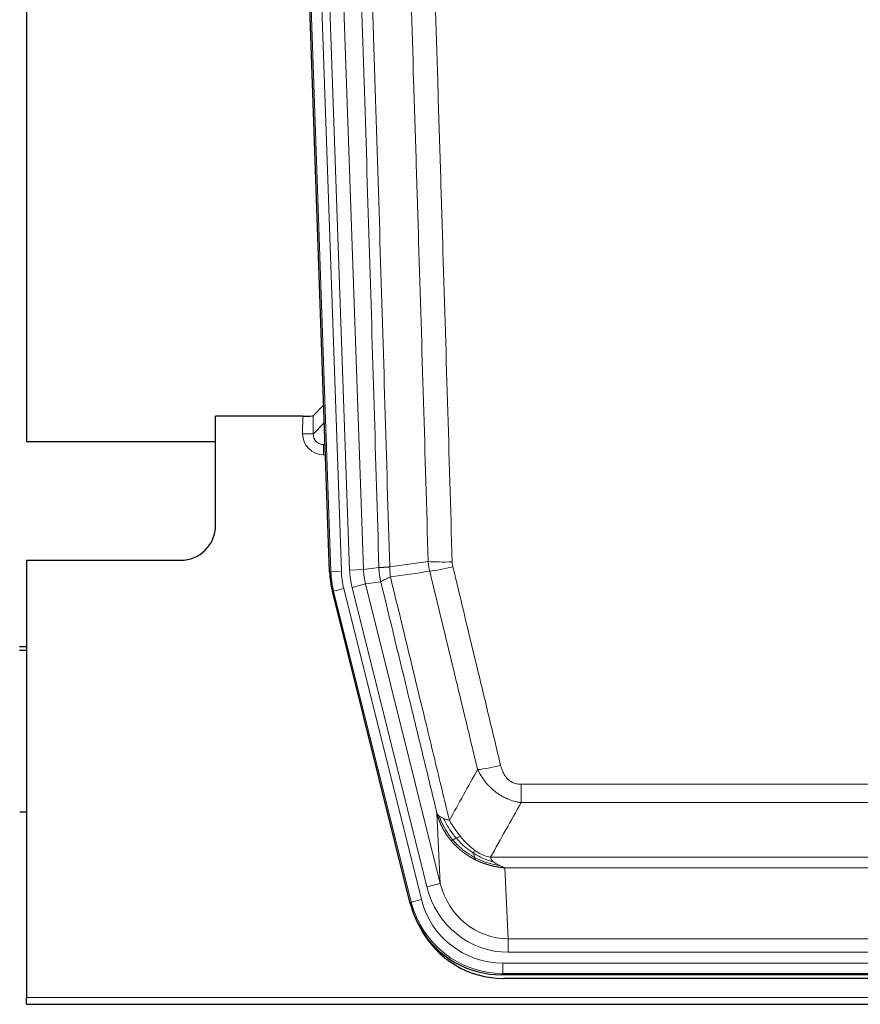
# Model space of a CAD drawing. Header units: inches. Extents: x 0 to 29700, y -16 to 21000.
# Tile 16 of 213: x 5027 to 5267, y 8980 to 9262. Entities that reach past the tile are written whole.
import ezdxf

# ---------------------------------------------------------------- set-up
doc = ezdxf.new("R2010")
doc.units = ezdxf.units.IN
doc.layers.add('1', color=7, linetype='Continuous', true_color=0xffffff)

msp = doc.modelspace()

# ---------------------------------------------------------------- linework, layer by layer
at = {"layer": '1', "color": 2, "linetype": 'Continuous', "lineweight": 25}
for p, q in [((5029.126, 9564.693), (5029.126, 9141.182)), ((5115.722, 9103.917), (5102.605, 9479.562)), ((5114.055, 9151.654), (5111.028, 9148.519)), ((5108.029, 9148.418), (5083.127, 9148.418)), ((5083.127, 9117.182), (5083.127, 9148.418)), ((5029.126, 9141.182), (5083.126, 9141.182)), ((5029.127, 9107.182), (5073.127, 9107.182)), ((5029.127, 9107.182), (5029.127, 8982.152)), ((5138.761, 9009.078), (5116.507, 9098.335)), ((5029.127, 9082.45), (5027.127, 9082.45)), ((5027.127, 9081.45), (5029.127, 9081.45)), ((5029.147, 9035.182), (5027.16, 9035.182)), ((5381.33, 8988.638), (5164.923, 8988.638)), ((5380.738, 8987.595), (5165.515, 8987.595)), ((5029.127, 8980.205), (5029.127, 8982.152)), ((5029.127, 8980.205), (5517.127, 8980.205))]:
    msp.add_line(p, q, dxfattribs=at)
at = {"layer": '1', "color": 110, "linetype": 'Continuous', "lineweight": 13}
for p, q in [((5116.096, 9103.97), (5102.985, 9479.413)), ((5105.979, 9479.517), (5119.09, 9104.074)), ((5108.371, 9478.575), (5121.437, 9104.404)), ((5112.363, 9478.714), (5125.429, 9104.543)), ((5108.019, 9143.37), (5108.029, 9148.418)), ((5111.028, 9148.519), (5111.017, 9143.288)), ((5111.017, 9143.288), (5114.231, 9146.616)), ((5114.437, 9140.723), (5114.01, 9140.281)), ((5114.01, 9140.281), (5114.01, 9137.361)), ((5114.01, 9140.281), (5114.453, 9140.281)), ((5114.01, 9137.361), (5114.555, 9137.361)), ((5115.722, 9103.917), (5116.096, 9103.97)), ((5119.09, 9104.074), (5116.096, 9103.97)), ((5121.437, 9104.404), (5125.429, 9104.543)), ((5125.429, 9104.543), (5129.806, 9105.158)), ((5130.362, 9101.02), (5126.01, 9100.409)), ((5116.88, 9098.388), (5116.507, 9098.335)), ((5119.787, 9099.112), (5116.88, 9098.388)), ((5139.054, 9009.453), (5116.88, 9098.388)), ((5119.787, 9099.112), (5141.961, 9010.178)), ((5122.135, 9099.442), (5126.01, 9100.409)), ((5143.486, 9013.804), (5122.135, 9099.442)), ((5126.01, 9100.409), (5147.362, 9014.771)), ((5170.455, 9037.884), (5170.455, 9043.125)), ((5170.455, 9043.125), (5375.798, 9043.125)), ((5375.798, 9037.884), (5170.455, 9037.884)), ((5147.362, 9014.771), (5146.405, 9034.826)), ((5161.724, 9022.265), (5384.529, 9022.265)), ((5165.837, 9019.235), (5166.805, 8998.956)), ((5380.417, 9019.235), (5165.837, 9019.235)), ((5143.486, 9013.804), (5147.362, 9014.771)), ((5138.761, 9009.078), (5139.054, 9009.453)), ((5141.961, 9010.178), (5139.054, 9009.453)), ((5166.805, 8995.092), (5166.805, 8998.956)), ((5166.805, 8998.956), (5379.448, 8998.956)), ((5379.448, 8995.092), (5166.805, 8995.092)), ((5165.216, 8989.013), (5165.216, 8992.009)), ((5165.216, 8992.009), (5381.037, 8992.009)), ((5165.216, 8989.013), (5164.923, 8988.638)), ((5381.037, 8989.013), (5165.216, 8989.013)), ((5029.127, 8982.152), (5517.127, 8982.152))]:
    msp.add_line(p, q, dxfattribs=at)
at = {"layer": '1', "color": 2, "linetype": 'Continuous', "lineweight": 25}
msp.add_arc((5073.127, 9117.182), 10, 270, 0, dxfattribs=at)
for centre, major_axis, ratio, start_param, end_param in [((5108.03, 9148.523), (-3, 0), 0.0349646, 1.5706703, 3.1078402), ((5142.743, 9104.868, 0), (26.774, 3.763), 0.9986144, 3.0370169, 3.2461684), ((5164.981, 9015.675, 0), (16.66, 21.323), 0.9977958, 2.4794378, 2.7643876), ((5165.541, 9014.611), (16.639, 21.297), 0.9990195, 2.7203481, 3.8043419), ((5164.981, 9015.675, 0), (16.66, 21.323), 0.9977958, 2.7643876, 3.8037475)]:
    msp.add_ellipse(centre, major_axis=major_axis, ratio=ratio, start_param=start_param, end_param=end_param, dxfattribs=at)
at = {"layer": '1', "color": 110, "linetype": 'Continuous', "lineweight": 13}
for centre, major_axis, ratio, start_param, end_param in [((5114.022, 9143.37), (-3.237, -5.067), 0.9977321, 5.2798208, 6.8506171), ((5108.019, 9143.292), (-3, 0.006), 0.0261769, 3.175273, 4.7124429), ((5114.022, 9143.292), (-1.726, -2.474), 0.9943829, 5.3201387, 6.890935), ((5150.76, 9107.863), (-9.996, -0.288), 0.1133347, 0.8101184, 1.5675278), ((5143.108, 9104.92), (-26.766, -3.762), 0.9989218, 6.1786096, 6.387761), ((5143.108, 9104.92, 0), (23.799, 3.345), 0.9986144, 3.0370169, 3.2461684), ((5145.455, 9105.25), (-23.799, -3.345), 0.9986144, 6.1786096, 6.387761), ((5145.455, 9105.25), (-19.844, -2.789), 0.9980617, 6.1786096, 6.387761), ((5150.947, 9106.457), (-9.719, -2.353), 0.1107863, 0.7983441, 1.5439815), ((5164.608, 9049.883), (-9.722, -2.342), 0.1329353, 0.7958322, 1.5387903), ((5166.726, 9019.939, 0), (1.185, -24.82), 0.9658521, 4.9157844, 6.2370968), ((5166.726, 9019.939), (1.001, -20.961), 0.9530564, 4.9157844, 6.2370968), ((5165.268, 9016.042), (-16.651, -21.313), 0.9982842, 5.6210305, 6.9453401), ((5165.268, 9016.042, 0), (14.809, 18.954), 0.9977958, 2.4794378, 3.8037475)]:
    msp.add_ellipse(centre, major_axis=major_axis, ratio=ratio, start_param=start_param, end_param=end_param, dxfattribs=at)
for points, knots in [([(5129.806, 9105.158), (5129.361, 9120.569), (5128.455, 9151.414), (5127.048, 9197.756), (5126.078, 9228.699), (5125.524, 9246.119), (5125.462, 9248.054), (5125.338, 9251.926), (5125.152, 9257.734), (5124.716, 9271.287), (5124.337, 9282.908), (5124.019, 9292.595), (5123.955, 9294.532), (5123.828, 9298.407), (5123.636, 9304.219), (5123.185, 9317.781), (5122.795, 9329.405), (5122.009, 9352.654), (5120.946, 9383.653), (5119.305, 9430.15), (5118.181, 9461.148), (5117.611, 9476.647)], [0, 0, 0, 0, 0.125, 0.25, 0.375, 0.375, 0.390625, 0.390625, 0.40625, 0.4375, 0.5, 0.5, 0.515625, 0.515625, 0.53125, 0.5625, 0.625, 0.625, 0.75, 0.875, 1, 1, 1, 1]), ([(5120.666, 9478.123), (5121.238, 9462.568), (5122.365, 9431.458), (5124.01, 9384.794), (5125.077, 9353.683), (5125.865, 9330.351), (5126.256, 9318.684), (5126.708, 9305.074), (5126.9, 9299.241), (5127.028, 9295.352), (5127.092, 9293.407), (5127.411, 9283.686), (5127.791, 9272.022), (5128.229, 9258.42), (5128.415, 9252.591), (5128.539, 9248.705), (5128.601, 9246.762), (5129.157, 9229.28), (5130.13, 9198.223), (5131.541, 9151.713), (5132.449, 9120.755), (5132.895, 9105.289)], [0, 0, 0, 0, 0.125, 0.25, 0.375, 0.375, 0.4375, 0.46875, 0.484375, 0.484375, 0.5, 0.5, 0.5625, 0.59375, 0.609375, 0.609375, 0.625, 0.625, 0.75, 0.875, 1, 1, 1, 1]), ([(5143.892, 9106.844), (5143.454, 9122.063), (5142.562, 9152.525), (5141.64, 9183.034), (5140.937, 9205.934), (5140.701, 9213.571), (5140.225, 9228.849), (5139.985, 9236.492), (5139.258, 9259.427), (5138.766, 9274.724), (5138.142, 9293.854), (5138.017, 9297.68), (5137.765, 9305.332), (5137.386, 9316.81), (5137.003, 9328.288), (5136.232, 9351.244), (5135.188, 9381.853), (5133.578, 9427.768), (5132.476, 9458.378), (5131.918, 9473.684)], [0, 0, 0, 0, 0.125, 0.25, 0.25, 0.3125, 0.3125, 0.375, 0.375, 0.5, 0.5, 0.53125, 0.53125, 0.5625, 0.625, 0.625, 0.75, 0.875, 1, 1, 1, 1]), ([(5138.801, 9474.027), (5139.359, 9458.703), (5140.459, 9428.054), (5142.067, 9382.082), (5143.109, 9351.435), (5143.88, 9328.45), (5144.262, 9316.958), (5144.641, 9305.465), (5144.892, 9297.804), (5145.017, 9293.973), (5145.641, 9274.819), (5146.132, 9259.503), (5146.857, 9236.539), (5147.097, 9228.887), (5147.573, 9213.59), (5147.809, 9205.944), (5148.511, 9183.015), (5149.432, 9152.467), (5150.322, 9121.967), (5150.76, 9106.729)], [0, 0, 0, 0, 0.125, 0.25, 0.375, 0.375, 0.4375, 0.46875, 0.46875, 0.5, 0.5, 0.625, 0.625, 0.6875, 0.6875, 0.75, 0.75, 0.875, 1, 1, 1, 1]), ([(5150.947, 9105.318), (5150.891, 9105.55), (5150.848, 9105.783), (5150.785, 9106.254), (5150.766, 9106.491), (5150.76, 9106.729)], [0, 0, 0, 0, 0.5, 0.5, 1, 1, 1, 1]), ([(5129.806, 9105.158), (5129.807, 9105.158), (5129.809, 9105.158), (5129.812, 9105.158), (5129.815, 9105.158), (5129.819, 9105.157), (5129.822, 9105.157), (5129.826, 9105.157), (5129.831, 9105.156), (5129.835, 9105.156), (5129.84, 9105.156), (5129.845, 9105.156), (5129.851, 9105.155), (5129.856, 9105.155), (5129.862, 9105.155), (5129.868, 9105.155), (5129.874, 9105.154), (5129.881, 9105.154), (5129.888, 9105.154), (5129.895, 9105.154), (5129.902, 9105.154), (5129.91, 9105.153), (5129.918, 9105.153), (5129.926, 9105.153), (5129.934, 9105.153), (5129.943, 9105.153), (5129.952, 9105.153), (5129.961, 9105.152), (5129.97, 9105.152), (5129.98, 9105.152), (5129.99, 9105.152), (5130, 9105.152), (5130.01, 9105.152), (5130.021, 9105.152), (5130.032, 9105.152), (5130.043, 9105.152), (5130.054, 9105.152), (5130.066, 9105.152), (5130.078, 9105.152), (5130.09, 9105.152), (5130.102, 9105.152), (5130.115, 9105.152), (5130.128, 9105.152), (5130.141, 9105.152), (5130.154, 9105.152), (5130.168, 9105.152), (5130.182, 9105.152), (5130.196, 9105.152), (5130.21, 9105.152), (5130.225, 9105.152), (5130.24, 9105.152), (5130.255, 9105.152), (5130.27, 9105.152), (5130.285, 9105.152), (5130.301, 9105.153), (5130.317, 9105.153), (5130.334, 9105.153), (5130.35, 9105.153), (5130.367, 9105.153), (5130.384, 9105.154), (5130.401, 9105.154), (5130.419, 9105.154), (5130.436, 9105.154), (5130.454, 9105.154), (5130.472, 9105.155), (5130.491, 9105.155), (5130.509, 9105.155), (5130.528, 9105.156), (5130.548, 9105.156), (5130.567, 9105.156), (5130.587, 9105.157), (5130.606, 9105.157), (5130.626, 9105.158), (5130.647, 9105.158), (5130.667, 9105.158), (5130.688, 9105.159), (5130.715, 9105.159), (5130.749, 9105.16), (5130.79, 9105.161), (5130.831, 9105.162), (5130.874, 9105.164), (5130.917, 9105.165), (5130.961, 9105.166), (5131.006, 9105.168), (5131.051, 9105.17), (5131.098, 9105.172), (5131.145, 9105.174), (5131.193, 9105.176), (5131.242, 9105.178), (5131.291, 9105.18), (5131.341, 9105.182), (5131.392, 9105.185), (5131.444, 9105.188), (5131.496, 9105.19), (5131.549, 9105.193), (5131.603, 9105.196), (5131.658, 9105.199), (5131.713, 9105.203), (5131.769, 9105.206), (5131.826, 9105.21), (5131.884, 9105.213), (5131.942, 9105.217), (5132.001, 9105.221), (5132.06, 9105.225), (5132.121, 9105.229), (5132.181, 9105.233), (5132.243, 9105.238), (5132.305, 9105.242), (5132.368, 9105.247), (5132.432, 9105.252), (5132.496, 9105.257), (5132.561, 9105.262), (5132.627, 9105.267), (5132.693, 9105.272), (5132.76, 9105.278), (5132.827, 9105.283), (5132.873, 9105.287), (5132.895, 9105.289)], [0, 0, 0, 0, 0.0066687, 0.0133374, 0.0200061, 0.0266746, 0.0333432, 0.0400116, 0.0466801, 0.0533484, 0.0600168, 0.066685, 0.0733532, 0.0800214, 0.0866895, 0.0933575, 0.1000255, 0.1066935, 0.1133614, 0.1200292, 0.126697, 0.1333647, 0.1400324, 0.1467001, 0.1533676, 0.1600352, 0.1667026, 0.1733701, 0.1800374, 0.1867047, 0.193372, 0.2000392, 0.2067064, 0.2133735, 0.2200405, 0.2267075, 0.2333745, 0.2400414, 0.2467082, 0.253375, 0.2600418, 0.2667085, 0.2733751, 0.2800417, 0.2867082, 0.2933747, 0.3000412, 0.3067075, 0.3133739, 0.3200401, 0.3267064, 0.3333725, 0.3400387, 0.3467047, 0.3533708, 0.3600367, 0.3667026, 0.3733685, 0.3800343, 0.3867001, 0.3933658, 0.4000315, 0.4066971, 0.4133626, 0.4200281, 0.4266936, 0.433359, 0.4400243, 0.4466896, 0.4533549, 0.4600201, 0.4666852, 0.4733503, 0.4800154, 0.4866804, 0.4933453, 0.5000102, 0.5125098, 0.5250093, 0.5375088, 0.5500082, 0.5625077, 0.5750071, 0.5875066, 0.600006, 0.6125054, 0.6250049, 0.6375043, 0.6500037, 0.6625032, 0.6750026, 0.6875021, 0.7000016, 0.7125011, 0.7250006, 0.7375001, 0.7499997, 0.7624993, 0.7749989, 0.7874985, 0.7999982, 0.812498, 0.8249977, 0.8374975, 0.8499974, 0.8624973, 0.8749972, 0.8874972, 0.8999973, 0.9124974, 0.9249976, 0.9374978, 0.9499981, 0.9624985, 0.9749989, 0.9874994, 1, 1, 1, 1]), ([(5130.362, 9101.02), (5130.357, 9101.041), (5130.347, 9101.083), (5130.332, 9101.147), (5130.317, 9101.213), (5130.301, 9101.279), (5130.286, 9101.347), (5130.271, 9101.416), (5130.255, 9101.487), (5130.24, 9101.559), (5130.224, 9101.632), (5130.209, 9101.706), (5130.194, 9101.782), (5130.178, 9101.859), (5130.163, 9101.937), (5130.148, 9102.016), (5130.133, 9102.097), (5130.118, 9102.179), (5130.103, 9102.263), (5130.088, 9102.347), (5130.074, 9102.433), (5130.059, 9102.521), (5130.045, 9102.609), (5130.031, 9102.699), (5130.017, 9102.791), (5130.003, 9102.883), (5129.99, 9102.977), (5129.969, 9103.128), (5129.943, 9103.33), (5129.915, 9103.577), (5129.891, 9103.806), (5129.872, 9104.018), (5129.856, 9104.211), (5129.843, 9104.386), (5129.833, 9104.544), (5129.825, 9104.683), (5129.819, 9104.805), (5129.815, 9104.908), (5129.811, 9104.993), (5129.809, 9105.06), (5129.807, 9105.109), (5129.806, 9105.14), (5129.806, 9105.154), (5129.806, 9105.158)], [0, 0, 0, 0, 0.0155037, 0.0313049, 0.0474035, 0.0637997, 0.0804935, 0.097485, 0.1147743, 0.1323613, 0.1502462, 0.1684289, 0.1869096, 0.2056883, 0.224765, 0.2441397, 0.2638126, 0.2837835, 0.3040527, 0.32462, 0.3454856, 0.3666494, 0.3881116, 0.409872, 0.4319308, 0.454288, 0.4769435, 0.4998975, 0.5635611, 0.6228928, 0.6778927, 0.7285606, 0.7748966, 0.8169007, 0.8545729, 0.8879131, 0.9169214, 0.9415977, 0.9619421, 0.9779545, 0.989635, 0.9969835, 1, 1, 1, 1]), ([(5133.107, 9102.455), (5133.032, 9102.921), (5132.99, 9103.39), (5132.932, 9104.336), (5132.916, 9104.811), (5132.895, 9105.289)], [0, 0, 0, 0, 0.5, 0.5, 1, 1, 1, 1]), ([(5158.028, 9047.321), (5156.893, 9052.042), (5155.756, 9056.764), (5153.481, 9066.212), (5152.342, 9070.938), (5148.923, 9085.119), (5146.639, 9094.579), (5144.351, 9104.044)], [0, 0, 0, 0, 0.25, 0.25, 0.5, 0.5, 1, 1, 1, 1]), ([(5150.947, 9105.318), (5153.233, 9095.84), (5155.514, 9086.367), (5158.929, 9072.166), (5160.067, 9067.434), (5162.339, 9057.973), (5163.474, 9053.243), (5164.608, 9048.516)], [0, 0, 0, 0, 0.5, 0.5, 0.75, 0.75, 1, 1, 1, 1]), ([(5130.362, 9101.02), (5130.383, 9101.071), (5130.461, 9101.138), (5130.725, 9101.304), (5130.911, 9101.404), (5131.382, 9101.641), (5131.667, 9101.778), (5132.326, 9102.088), (5132.699, 9102.262), (5133.107, 9102.455)], [0, 0, 0, 0, 0.25, 0.25, 0.5, 0.5, 0.75, 0.75, 1, 1, 1, 1]), ([(5146.405, 9034.826), (5145.074, 9040.334), (5143.742, 9045.844), (5141.074, 9056.868), (5139.738, 9062.382), (5135.728, 9078.932), (5133.048, 9089.972), (5130.362, 9101.02)], [0, 0, 0, 0, 0.25, 0.25, 0.5, 0.5, 1, 1, 1, 1]), ([(5133.107, 9102.455), (5135.929, 9090.83), (5138.745, 9079.214), (5142.959, 9061.803), (5144.362, 9056.001), (5147.164, 9044.403), (5148.563, 9038.606), (5149.961, 9032.812)], [0, 0, 0, 0, 0.5, 0.5, 0.75, 0.75, 1, 1, 1, 1]), ([(5170.455, 9043.125), (5170.273, 9043.125), (5170.09, 9043.133), (5169.727, 9043.165), (5169.547, 9043.189), (5169.191, 9043.254), (5169.016, 9043.295), (5168.669, 9043.395), (5168.498, 9043.454), (5168.287, 9043.539), (5168.245, 9043.557), (5168.162, 9043.593), (5168.037, 9043.649), (5167.916, 9043.71), (5167.677, 9043.838), (5167.369, 9044.024), (5167.082, 9044.241), (5166.909, 9044.386), (5166.874, 9044.416), (5166.806, 9044.476), (5166.773, 9044.506), (5166.673, 9044.599), (5166.608, 9044.662), (5166.418, 9044.856), (5166.299, 9044.99), (5166.072, 9045.267), (5165.965, 9045.41), (5165.762, 9045.706), (5165.667, 9045.858), (5165.554, 9046.052), (5165.532, 9046.092), (5165.488, 9046.171), (5165.466, 9046.21), (5165.402, 9046.33), (5165.361, 9046.41), (5165.243, 9046.652), (5165.169, 9046.816), (5165.032, 9047.147), (5164.969, 9047.314), (5164.792, 9047.821), (5164.692, 9048.166), (5164.608, 9048.516)], [0, 0, 0, 0, 0.0625, 0.0625, 0.125, 0.125, 0.1875, 0.1875, 0.25, 0.25, 0.265625, 0.265625, 0.28125, 0.3125, 0.3125, 0.375, 0.4375, 0.4375, 0.453125, 0.453125, 0.46875, 0.46875, 0.5, 0.5, 0.5625, 0.5625, 0.625, 0.625, 0.6875, 0.6875, 0.703125, 0.703125, 0.71875, 0.71875, 0.75, 0.75, 0.8125, 0.8125, 0.875, 0.875, 1, 1, 1, 1]), ([(5170.455, 9037.884), (5170.121, 9037.933), (5169.787, 9037.991), (5169.124, 9038.131), (5168.796, 9038.21), (5167.82, 9038.481), (5167.183, 9038.703), (5166.48, 9039), (5166.402, 9039.033), (5166.246, 9039.102), (5166.169, 9039.137), (5165.937, 9039.244), (5165.785, 9039.318), (5165.33, 9039.546), (5164.735, 9039.87), (5164.162, 9040.231), (5163.741, 9040.517), (5163.533, 9040.663), (5163.327, 9040.814), (5163.191, 9040.916), (5163.123, 9040.968), (5162.517, 9041.437), (5162.009, 9041.886), (5161.29, 9042.602), (5161.058, 9042.849), (5160.719, 9043.229), (5160.608, 9043.357), (5160.39, 9043.618), (5160.282, 9043.75), (5159.755, 9044.417), (5159.367, 9044.971), (5158.652, 9046.118), (5158.326, 9046.71), (5158.028, 9047.321)], [0, 0, 0, 0, 0.0625, 0.0625, 0.125, 0.125, 0.25, 0.25, 0.265625, 0.265625, 0.28125, 0.28125, 0.3125, 0.3125, 0.375, 0.4375, 0.4375, 0.46875, 0.484375, 0.484375, 0.5, 0.5, 0.625, 0.625, 0.6875, 0.6875, 0.71875, 0.71875, 0.75, 0.75, 0.875, 0.875, 1, 1, 1, 1]), ([(5150.436, 9026.999), (5150.425, 9027.013), (5150.402, 9027.041), (5150.367, 9027.083), (5150.331, 9027.126), (5150.295, 9027.17), (5150.259, 9027.215), (5150.223, 9027.26), (5150.186, 9027.306), (5150.148, 9027.353), (5150.111, 9027.4), (5150.073, 9027.448), (5150.034, 9027.497), (5149.995, 9027.547), (5149.956, 9027.597), (5149.917, 9027.648), (5149.877, 9027.7), (5149.837, 9027.753), (5149.796, 9027.807), (5149.756, 9027.861), (5149.715, 9027.916), (5149.673, 9027.972), (5149.632, 9028.029), (5149.59, 9028.086), (5149.548, 9028.144), (5149.505, 9028.204), (5149.462, 9028.263), (5149.42, 9028.324), (5149.376, 9028.386), (5149.333, 9028.448), (5149.289, 9028.511), (5149.245, 9028.575), (5149.201, 9028.64), (5149.157, 9028.706), (5149.113, 9028.772), (5149.068, 9028.84), (5149.023, 9028.908), (5148.978, 9028.977), (5148.933, 9029.047), (5148.888, 9029.118), (5148.842, 9029.189), (5148.797, 9029.262), (5148.751, 9029.335), (5148.705, 9029.41), (5148.66, 9029.485), (5148.614, 9029.561), (5148.568, 9029.638), (5148.522, 9029.716), (5148.475, 9029.795), (5148.429, 9029.875), (5148.383, 9029.955), (5148.337, 9030.037), (5148.291, 9030.119), (5148.244, 9030.203), (5148.198, 9030.287), (5148.152, 9030.372), (5148.106, 9030.458), (5148.06, 9030.545), (5148.014, 9030.633), (5147.968, 9030.722), (5147.922, 9030.812), (5147.876, 9030.903), (5147.83, 9030.995), (5147.785, 9031.088), (5147.739, 9031.181), (5147.694, 9031.276), (5147.649, 9031.372), (5147.604, 9031.468), (5147.559, 9031.566), (5147.514, 9031.665), (5147.47, 9031.764), (5147.426, 9031.865), (5147.382, 9031.966), (5147.338, 9032.069), (5147.295, 9032.172), (5147.252, 9032.277), (5147.209, 9032.382), (5147.166, 9032.488), (5147.124, 9032.596), (5147.082, 9032.704), (5147.041, 9032.814), (5147, 9032.924), (5146.959, 9033.035), (5146.919, 9033.148), (5146.879, 9033.261), (5146.839, 9033.376), (5146.8, 9033.491), (5146.761, 9033.607), (5146.723, 9033.725), (5146.686, 9033.843), (5146.649, 9033.962), (5146.612, 9034.083), (5146.576, 9034.204), (5146.54, 9034.327), (5146.506, 9034.45), (5146.471, 9034.574), (5146.437, 9034.7), (5146.416, 9034.784), (5146.405, 9034.826)], [0, 0, 0, 0, 0.0060657, 0.012223, 0.0184718, 0.0248123, 0.0312443, 0.0377679, 0.0443831, 0.0510899, 0.0578883, 0.0647782, 0.0717598, 0.0788329, 0.0859977, 0.093254, 0.1006019, 0.1080414, 0.1155725, 0.1231952, 0.1309095, 0.1387154, 0.1466129, 0.1546019, 0.1626826, 0.1708549, 0.1791188, 0.1874742, 0.1959213, 0.20446, 0.2130903, 0.2218121, 0.2306256, 0.2395307, 0.2485274, 0.2576156, 0.2667955, 0.276067, 0.2854301, 0.2948848, 0.3044311, 0.314069, 0.3237985, 0.3336196, 0.3435324, 0.3535367, 0.3636326, 0.3738202, 0.3840993, 0.3944701, 0.4049324, 0.4154864, 0.426132, 0.4368691, 0.4476979, 0.4586183, 0.4696303, 0.480734, 0.4919292, 0.503216, 0.5145945, 0.5260645, 0.5376262, 0.5492795, 0.5610244, 0.5728609, 0.584789, 0.5968087, 0.60892, 0.621123, 0.6334175, 0.6458037, 0.6582815, 0.6708509, 0.6835119, 0.6962645, 0.7091087, 0.7220445, 0.735072, 0.748191, 0.7614017, 0.774704, 0.7880979, 0.8015834, 0.8151605, 0.8288293, 0.8425896, 0.8564416, 0.8703852, 0.8844204, 0.8985472, 0.9127656, 0.9270756, 0.9414773, 0.9559705, 0.9705554, 0.9852319, 1, 1, 1, 1]), ([(5146.405, 9034.826), (5146.462, 9034.683), (5146.544, 9034.545), (5146.757, 9034.284), (5146.889, 9034.16), (5147.044, 9034.043)], [0, 0, 0, 0, 0.5, 0.5, 1, 1, 1, 1]), ([(5150.927, 9027.229), (5150.492, 9027.74), (5150.082, 9028.269), (5148.552, 9030.451), (5147.656, 9032.23), (5147.044, 9034.043)], [0, 0, 0, 0, 0.25, 0.25, 1, 1, 1, 1]), ([(5147.044, 9034.043), (5147.2, 9033.918), (5147.38, 9033.799), (5147.784, 9033.575), (5148.009, 9033.469), (5148.254, 9033.371)], [0, 0, 0, 0, 0.5, 0.5, 1, 1, 1, 1]), ([(5151.912, 9027.756), (5151.541, 9028.188), (5151.184, 9028.633), (5149.824, 9030.451), (5148.953, 9031.906), (5148.254, 9033.371)], [0, 0, 0, 0, 0.25, 0.25, 1, 1, 1, 1]), ([(5148.254, 9033.371), (5148.5, 9033.265), (5148.766, 9033.165), (5149.337, 9032.978), (5149.641, 9032.892), (5149.961, 9032.812)], [0, 0, 0, 0, 0.5, 0.5, 1, 1, 1, 1]), ([(5153.137, 9028.205), (5152.838, 9028.575), (5152.547, 9028.953), (5151.421, 9030.483), (5150.654, 9031.672), (5149.961, 9032.812)], [0, 0, 0, 0, 0.25, 0.25, 1, 1, 1, 1]), ([(5151.912, 9027.756), (5152.011, 9027.805), (5152.112, 9027.852), (5152.369, 9027.966), (5152.527, 9028.03), (5152.837, 9028.137), (5152.991, 9028.179), (5153.137, 9028.205)], [0, 0, 0, 0, 0.25, 0.25, 0.625, 0.625, 1, 1, 1, 1]), ([(5157.106, 9024.327), (5156.926, 9024.457), (5156.747, 9024.593), (5156.04, 9025.152), (5155.525, 9025.611), (5154.531, 9026.592), (5154.052, 9027.114), (5153.438, 9027.837), (5153.286, 9028.02), (5153.137, 9028.205)], [0, 0, 0, 0, 0.125, 0.125, 0.5, 0.5, 0.875, 0.875, 1, 1, 1, 1]), ([(5150.436, 9026.999), (5150.472, 9027.006), (5150.515, 9027.02), (5150.62, 9027.066), (5150.683, 9027.097), (5150.809, 9027.164), (5150.865, 9027.195), (5150.927, 9027.229)], [0, 0, 0, 0, 0.375, 0.375, 0.75, 0.75, 1, 1, 1, 1]), ([(5157.439, 9021.517), (5157.417, 9021.527), (5157.373, 9021.549), (5157.307, 9021.582), (5157.241, 9021.615), (5157.175, 9021.649), (5157.109, 9021.683), (5157.043, 9021.717), (5156.977, 9021.751), (5156.91, 9021.786), (5156.844, 9021.821), (5156.778, 9021.856), (5156.711, 9021.892), (5156.645, 9021.928), (5156.578, 9021.965), (5156.512, 9022.001), (5156.445, 9022.038), (5156.378, 9022.076), (5156.312, 9022.113), (5156.245, 9022.151), (5156.178, 9022.19), (5156.111, 9022.228), (5156.044, 9022.267), (5155.977, 9022.306), (5155.91, 9022.346), (5155.844, 9022.386), (5155.777, 9022.426), (5155.71, 9022.467), (5155.642, 9022.508), (5155.575, 9022.55), (5155.508, 9022.591), (5155.441, 9022.633), (5155.374, 9022.676), (5155.307, 9022.718), (5155.24, 9022.761), (5155.173, 9022.805), (5155.106, 9022.849), (5155.039, 9022.893), (5154.972, 9022.937), (5154.904, 9022.982), (5154.837, 9023.027), (5154.77, 9023.073), (5154.703, 9023.119), (5154.636, 9023.165), (5154.569, 9023.212), (5154.502, 9023.259), (5154.435, 9023.306), (5154.368, 9023.354), (5154.301, 9023.402), (5154.234, 9023.451), (5154.167, 9023.499), (5154.1, 9023.549), (5154.034, 9023.598), (5153.967, 9023.648), (5153.9, 9023.699), (5153.833, 9023.749), (5153.767, 9023.8), (5153.7, 9023.852), (5153.634, 9023.904), (5153.567, 9023.956), (5153.501, 9024.009), (5153.434, 9024.062), (5153.368, 9024.115), (5153.302, 9024.169), (5153.236, 9024.223), (5153.169, 9024.277), (5153.103, 9024.332), (5153.037, 9024.388), (5152.972, 9024.443), (5152.906, 9024.499), (5152.84, 9024.556), (5152.774, 9024.613), (5152.709, 9024.67), (5152.643, 9024.728), (5152.578, 9024.786), (5152.513, 9024.844), (5152.448, 9024.903), (5152.383, 9024.962), (5152.318, 9025.022), (5152.253, 9025.082), (5152.188, 9025.142), (5152.124, 9025.203), (5152.059, 9025.265), (5151.995, 9025.326), (5151.931, 9025.388), (5151.867, 9025.451), (5151.803, 9025.513), (5151.739, 9025.577), (5151.675, 9025.64), (5151.612, 9025.704), (5151.548, 9025.769), (5151.485, 9025.834), (5151.422, 9025.899), (5151.359, 9025.965), (5151.296, 9026.031), (5151.234, 9026.097), (5151.171, 9026.164), (5151.109, 9026.232), (5151.047, 9026.299), (5150.985, 9026.367), (5150.923, 9026.436), (5150.862, 9026.505), (5150.8, 9026.574), (5150.739, 9026.644), (5150.678, 9026.714), (5150.617, 9026.785), (5150.557, 9026.856), (5150.496, 9026.927), (5150.456, 9026.975), (5150.436, 9026.999)], [0, 0, 0, 0, 0.0082024, 0.0164263, 0.0246716, 0.0329384, 0.0412265, 0.0495362, 0.0578672, 0.0662198, 0.0745938, 0.0829892, 0.0914062, 0.0998446, 0.1083045, 0.1167859, 0.1252887, 0.1338131, 0.1423589, 0.1509263, 0.1595151, 0.1681255, 0.1767574, 0.1854108, 0.1940858, 0.2027822, 0.2115002, 0.2202398, 0.2290008, 0.2377835, 0.2465876, 0.2554134, 0.2642606, 0.2731295, 0.2820199, 0.2909319, 0.2998654, 0.3088206, 0.3177973, 0.3267956, 0.3358154, 0.3448569, 0.35392, 0.3630047, 0.3721109, 0.3812388, 0.3903883, 0.3995594, 0.4087522, 0.4179665, 0.4272025, 0.4364601, 0.4457393, 0.4550402, 0.4643627, 0.4737069, 0.4830727, 0.4924601, 0.5018692, 0.5113, 0.5207524, 0.5302265, 0.5397222, 0.5492397, 0.5587788, 0.5683395, 0.577922, 0.5875261, 0.5971519, 0.6067994, 0.6164686, 0.6261595, 0.6358721, 0.6456064, 0.6553624, 0.6651401, 0.6749395, 0.6847606, 0.6946034, 0.704468, 0.7143542, 0.7242622, 0.734192, 0.7441434, 0.7541166, 0.7641115, 0.7741282, 0.7841666, 0.7942268, 0.8043087, 0.8144123, 0.8245377, 0.8346848, 0.8448538, 0.8550444, 0.8652568, 0.875491, 0.885747, 0.8960247, 0.9063242, 0.9166455, 0.9269886, 0.9373534, 0.9477401, 0.9581485, 0.9685787, 0.9790306, 0.9895044, 1, 1, 1, 1]), ([(5150.927, 9027.229), (5150.957, 9027.246), (5150.99, 9027.264), (5151.124, 9027.339), (5151.237, 9027.402), (5151.487, 9027.538), (5151.623, 9027.611), (5151.814, 9027.708), (5151.863, 9027.732), (5151.912, 9027.756)], [0, 0, 0, 0, 0.125, 0.125, 0.5, 0.5, 0.875, 0.875, 1, 1, 1, 1]), ([(5157.124, 9022.229), (5156.835, 9022.384), (5156.549, 9022.547), (5155.415, 9023.224), (5154.592, 9023.797), (5153.027, 9025.056), (5152.286, 9025.744), (5151.368, 9026.724), (5151.144, 9026.974), (5150.927, 9027.229)], [0, 0, 0, 0, 0.125, 0.125, 0.5, 0.5, 0.875, 0.875, 1, 1, 1, 1]), ([(5156.956, 9023.345), (5156.727, 9023.491), (5156.5, 9023.642), (5155.598, 9024.269), (5154.939, 9024.784), (5153.669, 9025.896), (5153.059, 9026.491), (5152.287, 9027.328), (5152.098, 9027.54), (5151.912, 9027.756)], [0, 0, 0, 0, 0.125, 0.125, 0.5, 0.5, 0.875, 0.875, 1, 1, 1, 1]), ([(5156.956, 9023.345), (5156.954, 9023.443), (5156.956, 9023.54), (5156.969, 9023.774), (5156.985, 9023.908), (5157.033, 9024.145), (5157.065, 9024.248), (5157.106, 9024.327)], [0, 0, 0, 0, 0.25, 0.25, 0.625, 0.625, 1, 1, 1, 1]), ([(5157.124, 9022.229), (5157.112, 9022.269), (5157.101, 9022.31), (5157.056, 9022.479), (5157.027, 9022.616), (5156.983, 9022.9), (5156.968, 9023.049), (5156.958, 9023.247), (5156.957, 9023.296), (5156.956, 9023.345)], [0, 0, 0, 0, 0.125, 0.125, 0.5, 0.5, 0.875, 0.875, 1, 1, 1, 1]), ([(5162.595, 9020.927), (5161.184, 9021.247), (5159.748, 9021.788), (5157.877, 9022.782), (5157.413, 9023.053), (5156.956, 9023.345)], [0, 0, 0, 0, 0.75, 0.75, 1, 1, 1, 1]), ([(5161.724, 9022.265), (5160.504, 9022.478), (5159.327, 9022.943), (5157.834, 9023.824), (5157.466, 9024.066), (5157.106, 9024.327)], [0, 0, 0, 0, 0.75, 0.75, 1, 1, 1, 1]), ([(5157.439, 9021.517), (5157.406, 9021.575), (5157.367, 9021.644), (5157.285, 9021.806), (5157.242, 9021.899), (5157.174, 9022.073), (5157.149, 9022.149), (5157.124, 9022.229)], [0, 0, 0, 0, 0.375, 0.375, 0.75, 0.75, 1, 1, 1, 1]), ([(5164.266, 9019.927), (5162.493, 9020.15), (5160.664, 9020.632), (5158.29, 9021.638), (5157.702, 9021.919), (5157.124, 9022.229)], [0, 0, 0, 0, 0.75, 0.75, 1, 1, 1, 1]), ([(5162.595, 9020.927), (5162.476, 9021.024), (5162.366, 9021.124), (5162.118, 9021.383), (5161.992, 9021.546), (5161.806, 9021.892), (5161.745, 9022.074), (5161.724, 9022.265)], [0, 0, 0, 0, 0.25, 0.25, 0.625, 0.625, 1, 1, 1, 1]), ([(5165.837, 9019.235), (5165.815, 9019.237), (5165.77, 9019.24), (5165.704, 9019.246), (5165.637, 9019.251), (5165.571, 9019.257), (5165.504, 9019.263), (5165.437, 9019.269), (5165.37, 9019.275), (5165.303, 9019.282), (5165.236, 9019.289), (5165.169, 9019.296), (5165.101, 9019.303), (5165.034, 9019.31), (5164.966, 9019.318), (5164.898, 9019.325), (5164.831, 9019.333), (5164.763, 9019.342), (5164.695, 9019.35), (5164.627, 9019.359), (5164.558, 9019.367), (5164.49, 9019.377), (5164.422, 9019.386), (5164.353, 9019.395), (5164.285, 9019.405), (5164.216, 9019.415), (5164.147, 9019.425), (5164.079, 9019.436), (5164.01, 9019.446), (5163.941, 9019.457), (5163.872, 9019.468), (5163.802, 9019.479), (5163.733, 9019.491), (5163.664, 9019.503), (5163.594, 9019.515), (5163.525, 9019.527), (5163.455, 9019.539), (5163.386, 9019.552), (5163.316, 9019.565), (5163.246, 9019.578), (5163.176, 9019.592), (5163.106, 9019.605), (5163.036, 9019.619), (5162.966, 9019.633), (5162.896, 9019.648), (5162.826, 9019.662), (5162.755, 9019.677), (5162.685, 9019.692), (5162.614, 9019.708), (5162.544, 9019.723), (5162.473, 9019.739), (5162.403, 9019.755), (5162.332, 9019.771), (5162.261, 9019.788), (5162.19, 9019.805), (5162.119, 9019.822), (5162.048, 9019.839), (5161.977, 9019.857), (5161.906, 9019.875), (5161.835, 9019.893), (5161.764, 9019.911), (5161.693, 9019.93), (5161.621, 9019.949), (5161.55, 9019.968), (5161.478, 9019.987), (5161.407, 9020.007), (5161.335, 9020.027), (5161.264, 9020.047), (5161.192, 9020.067), (5161.121, 9020.088), (5161.049, 9020.109), (5160.977, 9020.13), (5160.905, 9020.152), (5160.834, 9020.174), (5160.762, 9020.196), (5160.69, 9020.218), (5160.618, 9020.24), (5160.546, 9020.263), (5160.474, 9020.286), (5160.402, 9020.31), (5160.33, 9020.334), (5160.258, 9020.358), (5160.186, 9020.382), (5160.113, 9020.406), (5160.041, 9020.431), (5159.969, 9020.456), (5159.897, 9020.482), (5159.825, 9020.507), (5159.752, 9020.533), (5159.68, 9020.559), (5159.608, 9020.586), (5159.536, 9020.613), (5159.463, 9020.64), (5159.391, 9020.667), (5159.319, 9020.695), (5159.246, 9020.723), (5159.174, 9020.751), (5159.102, 9020.779), (5159.029, 9020.808), (5158.957, 9020.837), (5158.884, 9020.867), (5158.812, 9020.896), (5158.74, 9020.926), (5158.667, 9020.956), (5158.595, 9020.987), (5158.523, 9021.018), (5158.45, 9021.049), (5158.378, 9021.08), (5158.306, 9021.112), (5158.233, 9021.144), (5158.161, 9021.177), (5158.089, 9021.209), (5158.016, 9021.242), (5157.944, 9021.275), (5157.872, 9021.309), (5157.8, 9021.343), (5157.728, 9021.377), (5157.655, 9021.411), (5157.583, 9021.446), (5157.511, 9021.481), (5157.463, 9021.505), (5157.439, 9021.517)], [0, 0, 0, 0, 0.007775, 0.0155603, 0.0233558, 0.0311618, 0.038978, 0.0468046, 0.0546416, 0.0624889, 0.0703466, 0.0782147, 0.0860931, 0.093982, 0.1018813, 0.109791, 0.1177112, 0.1256417, 0.1335828, 0.1415343, 0.1494962, 0.1574687, 0.1654516, 0.173445, 0.1814489, 0.1894634, 0.1974883, 0.2055238, 0.2135699, 0.2216264, 0.2296936, 0.2377713, 0.2458596, 0.2539585, 0.2620679, 0.270188, 0.2783187, 0.28646, 0.2946119, 0.3027745, 0.3109477, 0.3191316, 0.3273261, 0.3355314, 0.3437472, 0.3519738, 0.3602111, 0.3684591, 0.3767178, 0.3849872, 0.3932673, 0.4015582, 0.4098598, 0.4181722, 0.4264954, 0.4348293, 0.443174, 0.4515295, 0.4598958, 0.4682728, 0.4766607, 0.4850594, 0.493469, 0.5018893, 0.5103206, 0.5187626, 0.5272155, 0.5356793, 0.544154, 0.5526395, 0.561136, 0.5696433, 0.5781615, 0.5866906, 0.5952307, 0.6037817, 0.6123436, 0.6209165, 0.6295003, 0.638095, 0.6467007, 0.6553174, 0.6639451, 0.6725838, 0.6812334, 0.6898941, 0.6985657, 0.7072484, 0.7159421, 0.7246468, 0.7333625, 0.7420893, 0.7508272, 0.759576, 0.768336, 0.777107, 0.7858891, 0.7946823, 0.8034866, 0.812302, 0.8211284, 0.829966, 0.8388147, 0.8476746, 0.8565455, 0.8654276, 0.8743209, 0.8832252, 0.8921408, 0.9010675, 0.9100054, 0.9189544, 0.9279147, 0.9368861, 0.9458688, 0.9548626, 0.9638676, 0.9728839, 0.9819114, 0.9909501, 1, 1, 1, 1]), ([(5164.266, 9019.927), (5164.192, 9019.962), (5164.118, 9019.998), (5163.822, 9020.146), (5163.6, 9020.263), (5163.173, 9020.513), (5162.967, 9020.645), (5162.715, 9020.831), (5162.654, 9020.879), (5162.595, 9020.927)], [0, 0, 0, 0, 0.125, 0.125, 0.5, 0.5, 0.875, 0.875, 1, 1, 1, 1]), ([(5165.837, 9019.235), (5165.684, 9019.301), (5165.508, 9019.375), (5165.125, 9019.539), (5164.918, 9019.628), (5164.56, 9019.789), (5164.413, 9019.856), (5164.266, 9019.927)], [0, 0, 0, 0, 0.375, 0.375, 0.75, 0.75, 1, 1, 1, 1])]:
    msp.add_open_spline(points, degree=3, knots=knots, dxfattribs=at)
for points in [[(5132.895, 9105.289), (5136.56, 9105.809), (5140.226, 9106.328), (5143.892, 9106.844)], [(5144.351, 9104.044), (5144.238, 9104.504), (5144.05, 9105.43), (5143.933, 9106.37), (5143.892, 9106.844)], [(5144.351, 9104.044), (5140.602, 9103.517), (5136.855, 9102.987), (5133.107, 9102.455)], [(5149.961, 9032.812), (5152.635, 9037.653), (5155.324, 9042.489), (5158.028, 9047.321)], [(5170.455, 9037.884), (5167.528, 9032.683), (5164.617, 9027.477), (5161.724, 9022.265)]]:
    msp.add_open_spline(points, degree=3, dxfattribs=at)

doc.saveas('drawing.dxf')
